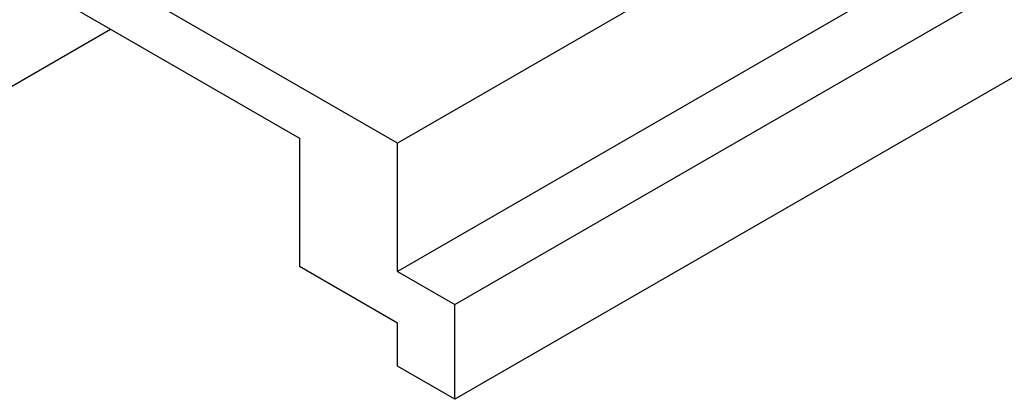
# Model space of a CAD drawing. Header units: millimetres. Extents: x 5 to 589, y 5 to 415.
# Tile 52 of 96: x 441 to 519, y 175 to 205. Entities that reach past the tile are written whole.
import ezdxf

# ---------------------------------------------------------------- set-up
doc = ezdxf.new("R2010")
doc.units = ezdxf.units.MM
doc.layers.add('TRAIT-FORT', color=4, linetype='Continuous', lineweight=25)

msp = doc.modelspace()

# ---------------------------------------------------------------- linework, layer by layer
at = {"layer": 'TRAIT-FORT', "color": 4, "linetype": 'Continuous', "lineweight": 25}
for p, q in [((574.74927, 255.38639), (470.53789, 195.22644)), ((574.74927, 245.17963), (470.53789, 185.01968)), ((475.09593, 182.38839), (579.3073, 242.54833)), ((579.3073, 234.99533), (475.09593, 174.83538)), ((470.53789, 195.22644), (419.80298, 224.51508)), ((438.89486, 209.41087), (462.75972, 195.63398)), ((438.89486, 199.20411), (447.73513, 204.30749)), ((462.75972, 195.63398), (462.75972, 185.42722)), ((470.53789, 185.01968), (470.53789, 195.22644)), ((462.75972, 185.42722), (470.53789, 180.93698)), ((470.53789, 185.01968), (475.09593, 182.38839)), ((475.09593, 174.83538), (475.09593, 182.38839)), ((470.53789, 177.46668), (470.53789, 180.93698)), ((475.09593, 174.83538), (470.53789, 177.46668))]:
    msp.add_line(p, q, dxfattribs=at)

doc.saveas('drawing.dxf')
